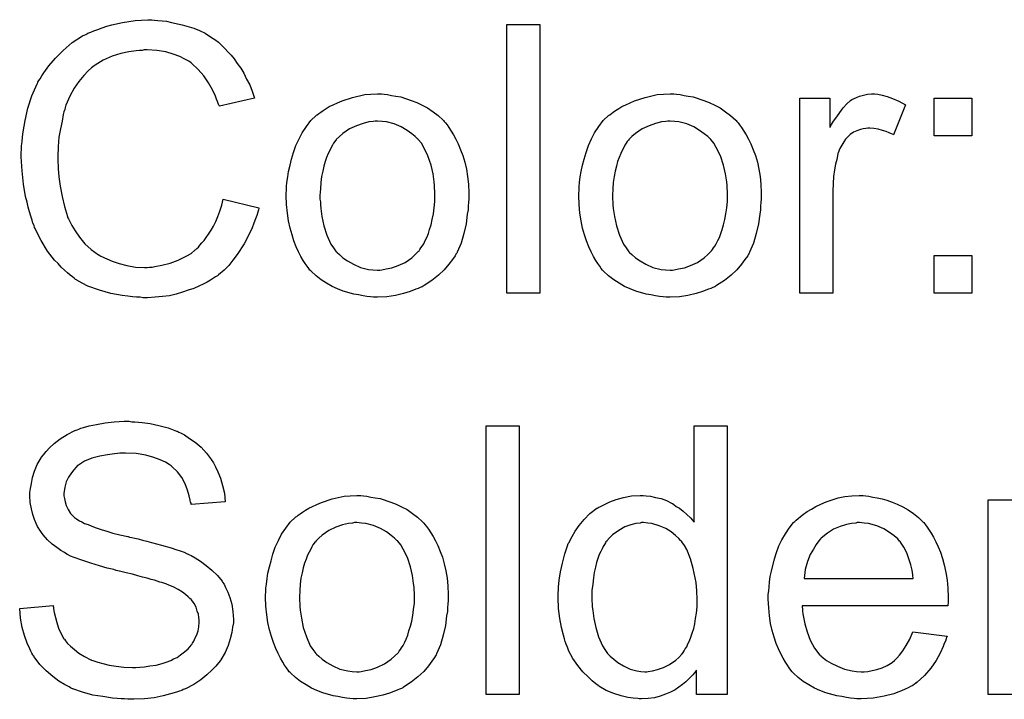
# Model space of a CAD drawing. Extents: x -2 to 8.5, y -2.9 to 5.2.
# Tile 143 of 207: x 3.671 to 3.964, y 1.724 to 1.926. Entities that reach past the tile are written whole.
import ezdxf

# ---------------------------------------------------------------- set-up
doc = ezdxf.new("R2010")
doc.units = 0
doc.layers.add('acc-ni-360-20-out-a_document', color=1, linetype='CONTINUOUS')

msp = doc.modelspace()

# ---------------------------------------------------------------- linework, layer by layer
at = {"layer": 'acc-ni-360-20-out-a_document', "color": 1}
for points in [[(3.710678, 1.926269), (3.711719, 1.926154), (3.712992, 1.926038), (3.714265, 1.925922), (3.715769, 1.925575), (3.718893, 1.924881), (3.722364, 1.92384), (3.724099, 1.923146), (3.725719, 1.922336), (3.727339, 1.921294), (3.728959, 1.920253), (3.729074, 1.920137), (3.729306, 1.920022), (3.729768, 1.919675), (3.730347, 1.919096), (3.730925, 1.918517), (3.731735, 1.917708), (3.732545, 1.916782), (3.733471, 1.915856), (3.734396, 1.914699), (3.735322, 1.913311), (3.736363, 1.911923), (3.737289, 1.910418), (3.738099, 1.908683), (3.739024, 1.906947), (3.739719, 1.905096), (3.740413, 1.903014), (3.73, 1.900584), (3.73, 1.9007), (3.729884, 1.900931), (3.729653, 1.901394), (3.729421, 1.901972), (3.72919, 1.902667), (3.728843, 1.903592), (3.727917, 1.905443), (3.72676, 1.907526), (3.725372, 1.909609), (3.723636, 1.911575), (3.721785, 1.913311), (3.721554, 1.913542), (3.72086, 1.914005), (3.719702, 1.914584), (3.718198, 1.915394), (3.716231, 1.916088), (3.714033, 1.916782), (3.711372, 1.917245), (3.70848, 1.917361), (3.707554, 1.917361), (3.706976, 1.917245), (3.706166, 1.917245), (3.70524, 1.917129), (3.703042, 1.916782), (3.700612, 1.916319), (3.698067, 1.915509), (3.695405, 1.914352), (3.692976, 1.912848), (3.69286, 1.912848), (3.692744, 1.912617), (3.691934, 1.912038), (3.690893, 1.911113), (3.68962, 1.909724), (3.688116, 1.907989), (3.686728, 1.906022), (3.685455, 1.903592), (3.684298, 1.900931), (3.684298, 1.900815), (3.684183, 1.900584), (3.684067, 1.900237), (3.683951, 1.899658), (3.68372, 1.898964), (3.683488, 1.898154), (3.683141, 1.896187), (3.682678, 1.893873), (3.682216, 1.891328), (3.681984, 1.888551), (3.681869, 1.885543), (3.681869, 1.885427), (3.681869, 1.88508), (3.681869, 1.884502), (3.681869, 1.883807), (3.681984, 1.882998), (3.681984, 1.881956), (3.6821, 1.880799), (3.682216, 1.879527), (3.682563, 1.87675), (3.683141, 1.873742), (3.683836, 1.870733), (3.684761, 1.867725), (3.684761, 1.86761), (3.684877, 1.867378), (3.685108, 1.867031), (3.68534, 1.866453), (3.686034, 1.865064), (3.687075, 1.863444), (3.688348, 1.861593), (3.689968, 1.859626), (3.691819, 1.857891), (3.694017, 1.856271), (3.694133, 1.856271), (3.694364, 1.856155), (3.694711, 1.855924), (3.695174, 1.855692), (3.695753, 1.855461), (3.696447, 1.855114), (3.698067, 1.85442), (3.700149, 1.853726), (3.702463, 1.853147), (3.705009, 1.852684), (3.70767, 1.852569), (3.70848, 1.852569), (3.709174, 1.852684), (3.709984, 1.852684), (3.710794, 1.8528), (3.712876, 1.853263), (3.715306, 1.853841), (3.717736, 1.854767), (3.720281, 1.85604), (3.721554, 1.856734), (3.722711, 1.857659), (3.722826, 1.857775), (3.722942, 1.857891), (3.723289, 1.858238), (3.723752, 1.858585), (3.724215, 1.859163), (3.724793, 1.859858), (3.725488, 1.860552), (3.726066, 1.861477), (3.72676, 1.862519), (3.72757, 1.863676), (3.728264, 1.864833), (3.728959, 1.866221), (3.729537, 1.867725), (3.730115, 1.869345), (3.730694, 1.871081), (3.731157, 1.872932), (3.741801, 1.870271), (3.741801, 1.870155), (3.741686, 1.869692), (3.741454, 1.868998), (3.741107, 1.868072), (3.74076, 1.867031), (3.740297, 1.865758), (3.739719, 1.86437), (3.739024, 1.862866), (3.737405, 1.859626), (3.735322, 1.856387), (3.734049, 1.854767), (3.732777, 1.853147), (3.731388, 1.851759), (3.729768, 1.85037), (3.729653, 1.850255), (3.729421, 1.850023), (3.728843, 1.849792), (3.728264, 1.849329), (3.727339, 1.84875), (3.726413, 1.848172), (3.72514, 1.847593), (3.723868, 1.847015), (3.722364, 1.846321), (3.720744, 1.845742), (3.719008, 1.845164), (3.717157, 1.844585), (3.71519, 1.844122), (3.713108, 1.843891), (3.710909, 1.84366), (3.708595, 1.843544), (3.707323, 1.843544), (3.706397, 1.84366), (3.705356, 1.84366), (3.704083, 1.843775), (3.702695, 1.844007), (3.701075, 1.844238), (3.69772, 1.844817), (3.694249, 1.845742), (3.690778, 1.847015), (3.689158, 1.847825), (3.687538, 1.84875), (3.687422, 1.848866), (3.687191, 1.848982), (3.686728, 1.849329), (3.686265, 1.849792), (3.685571, 1.850255), (3.684761, 1.850949), (3.683836, 1.851759), (3.68291, 1.852684), (3.681984, 1.853726), (3.680943, 1.854767), (3.67886, 1.857428), (3.676894, 1.860552), (3.675158, 1.864023), (3.675158, 1.864139), (3.674927, 1.864486), (3.674811, 1.865064), (3.674464, 1.865758), (3.674232, 1.866684), (3.673885, 1.867841), (3.673423, 1.869114), (3.673075, 1.870502), (3.672728, 1.872006), (3.672265, 1.873742), (3.671687, 1.877328), (3.671224, 1.881378), (3.670993, 1.885543), (3.670993, 1.885659), (3.670993, 1.886121), (3.670993, 1.886816), (3.671108, 1.887626), (3.671108, 1.888783), (3.671224, 1.88994), (3.67134, 1.891444), (3.671571, 1.892948), (3.67215, 1.896303), (3.67296, 1.900005), (3.674117, 1.903708), (3.675736, 1.907295), (3.675852, 1.90741), (3.675968, 1.907757), (3.676199, 1.90822), (3.676662, 1.908799), (3.677125, 1.909609), (3.677703, 1.910534), (3.679207, 1.912617), (3.681174, 1.914931), (3.683488, 1.917245), (3.686149, 1.919559), (3.689273, 1.921526), (3.689389, 1.921641), (3.689736, 1.921757), (3.690199, 1.921988), (3.690778, 1.922336), (3.691703, 1.922683), (3.692629, 1.92303), (3.693786, 1.923493), (3.695058, 1.923955), (3.696447, 1.924418), (3.697951, 1.924881), (3.701191, 1.925575), (3.704893, 1.926154), (3.708711, 1.926385), (3.709868, 1.926385), (3.710678, 1.926269)], [(3.825452, 1.844932), (3.815618, 1.844932), (3.815618, 1.924997), (3.825452, 1.924997), (3.825452, 1.844932)], [(3.779057, 1.904171), (3.780098, 1.904055), (3.781255, 1.903824), (3.782528, 1.903592), (3.784032, 1.903361), (3.787156, 1.90232), (3.788775, 1.901741), (3.790395, 1.900931), (3.792015, 1.900121), (3.793635, 1.898964), (3.795139, 1.897807), (3.796643, 1.896419), (3.796759, 1.896303), (3.79699, 1.896072), (3.797337, 1.895609), (3.7978, 1.895031), (3.798378, 1.894221), (3.799073, 1.893179), (3.799767, 1.892022), (3.800461, 1.89075), (3.801155, 1.889361), (3.801849, 1.887626), (3.802544, 1.88589), (3.803122, 1.883923), (3.803585, 1.881841), (3.803932, 1.879642), (3.804164, 1.877328), (3.804279, 1.874783), (3.804279, 1.874667), (3.804279, 1.87432), (3.804279, 1.873742), (3.804279, 1.872932), (3.804164, 1.872006), (3.804048, 1.870849), (3.804048, 1.869692), (3.803816, 1.868419), (3.803469, 1.865527), (3.802775, 1.862634), (3.801965, 1.859742), (3.800808, 1.857081), (3.800808, 1.856965), (3.800693, 1.85685), (3.800461, 1.856502), (3.80023, 1.85604), (3.79942, 1.854883), (3.798378, 1.853494), (3.79699, 1.851874), (3.795255, 1.850255), (3.793288, 1.848635), (3.790974, 1.847131), (3.790858, 1.847131), (3.790742, 1.847015), (3.790395, 1.846784), (3.789817, 1.846552), (3.789238, 1.846321), (3.788544, 1.846089), (3.786809, 1.845395), (3.784842, 1.844817), (3.782412, 1.844238), (3.779867, 1.843775), (3.77709, 1.84366), (3.775933, 1.84366), (3.775007, 1.843775), (3.773966, 1.843891), (3.772809, 1.844122), (3.77142, 1.844354), (3.770032, 1.844585), (3.766908, 1.845511), (3.765173, 1.846205), (3.763553, 1.846899), (3.761933, 1.847825), (3.760313, 1.848866), (3.758809, 1.850023), (3.757305, 1.851411), (3.757189, 1.851527), (3.756958, 1.851759), (3.756611, 1.852221), (3.756148, 1.852916), (3.75557, 1.853726), (3.754991, 1.854651), (3.754297, 1.855808), (3.753603, 1.857197), (3.752908, 1.858701), (3.752214, 1.860436), (3.751636, 1.862287), (3.751057, 1.864254), (3.750594, 1.866453), (3.750247, 1.868766), (3.750016, 1.871312), (3.7499, 1.873973), (3.7499, 1.874204), (3.7499, 1.874667), (3.750016, 1.875477), (3.750016, 1.876634), (3.750132, 1.877907), (3.750363, 1.879527), (3.750594, 1.881146), (3.751057, 1.882998), (3.75152, 1.884849), (3.752099, 1.886816), (3.752793, 1.888898), (3.753718, 1.890865), (3.754644, 1.892716), (3.755917, 1.894568), (3.757189, 1.896303), (3.758809, 1.897807), (3.758925, 1.897923), (3.759156, 1.898039), (3.759619, 1.898386), (3.760198, 1.898849), (3.760892, 1.899311), (3.761817, 1.89989), (3.762743, 1.900468), (3.7639, 1.901047), (3.765173, 1.901625), (3.766561, 1.902204), (3.769685, 1.903245), (3.773272, 1.904055), (3.775123, 1.904171), (3.77709, 1.904286), (3.778247, 1.904286), (3.779057, 1.904171)], [(3.866179, 1.904171), (3.86722, 1.904055), (3.868377, 1.903824), (3.86965, 1.903592), (3.871154, 1.903361), (3.874278, 1.90232), (3.875898, 1.901741), (3.877517, 1.900931), (3.879137, 1.900121), (3.880757, 1.898964), (3.882261, 1.897807), (3.883765, 1.896419), (3.883881, 1.896303), (3.884112, 1.896072), (3.884459, 1.895609), (3.884922, 1.895031), (3.885501, 1.894221), (3.886195, 1.893179), (3.886889, 1.892022), (3.887583, 1.89075), (3.888277, 1.889361), (3.888972, 1.887626), (3.889666, 1.88589), (3.890244, 1.883923), (3.890707, 1.881841), (3.891054, 1.879642), (3.891286, 1.877328), (3.891401, 1.874783), (3.891401, 1.874667), (3.891401, 1.87432), (3.891401, 1.873742), (3.891401, 1.872932), (3.891286, 1.872006), (3.89117, 1.870849), (3.89117, 1.869692), (3.890939, 1.868419), (3.890591, 1.865527), (3.889897, 1.862634), (3.889087, 1.859742), (3.88793, 1.857081), (3.88793, 1.856965), (3.887815, 1.85685), (3.887583, 1.856502), (3.887352, 1.85604), (3.886542, 1.854883), (3.885501, 1.853494), (3.884112, 1.851874), (3.882377, 1.850255), (3.88041, 1.848635), (3.878096, 1.847131), (3.87798, 1.847131), (3.877864, 1.847015), (3.877517, 1.846784), (3.876939, 1.846552), (3.87636, 1.846321), (3.875666, 1.846089), (3.873931, 1.845395), (3.871964, 1.844817), (3.869534, 1.844238), (3.866989, 1.843775), (3.864212, 1.84366), (3.863055, 1.84366), (3.862129, 1.843775), (3.861088, 1.843891), (3.859931, 1.844122), (3.858543, 1.844354), (3.857154, 1.844585), (3.85403, 1.845511), (3.852295, 1.846205), (3.850675, 1.846899), (3.849055, 1.847825), (3.847435, 1.848866), (3.845931, 1.850023), (3.844427, 1.851412), (3.844311, 1.851527), (3.84408, 1.851759), (3.843733, 1.852222), (3.84327, 1.852916), (3.842692, 1.853726), (3.842113, 1.854651), (3.841419, 1.855808), (3.840725, 1.857197), (3.84003, 1.858701), (3.839336, 1.860436), (3.838758, 1.862287), (3.838179, 1.864254), (3.837716, 1.866453), (3.837369, 1.868767), (3.837138, 1.871312), (3.837022, 1.873973), (3.837022, 1.874205), (3.837022, 1.874667), (3.837138, 1.875477), (3.837138, 1.876634), (3.837254, 1.877907), (3.837485, 1.879527), (3.837716, 1.881147), (3.838179, 1.882998), (3.838642, 1.884849), (3.839221, 1.886816), (3.839915, 1.888898), (3.84084, 1.890865), (3.841766, 1.892716), (3.843039, 1.894568), (3.844311, 1.896303), (3.845931, 1.897807), (3.846047, 1.897923), (3.846278, 1.898039), (3.846741, 1.898386), (3.84732, 1.898849), (3.848014, 1.899311), (3.848939, 1.89989), (3.849865, 1.900468), (3.851022, 1.901047), (3.852295, 1.901625), (3.853683, 1.902204), (3.856807, 1.903245), (3.860394, 1.904055), (3.862245, 1.904171), (3.864212, 1.904286), (3.865369, 1.904286), (3.866179, 1.904171)], [(3.926111, 1.904171), (3.927384, 1.903939), (3.928888, 1.903477), (3.930508, 1.902898), (3.932359, 1.902088), (3.934326, 1.901047), (3.930739, 1.892022), (3.930624, 1.892138), (3.930161, 1.892369), (3.929467, 1.892716), (3.928541, 1.893064), (3.9275, 1.893411), (3.926227, 1.893758), (3.924954, 1.893989), (3.923682, 1.894105), (3.923103, 1.894105), (3.922525, 1.893989), (3.921715, 1.893873), (3.920905, 1.893642), (3.919863, 1.893295), (3.918822, 1.892832), (3.917897, 1.892138), (3.917781, 1.892022), (3.917434, 1.891791), (3.917087, 1.891328), (3.916508, 1.89075), (3.91593, 1.88994), (3.915351, 1.889014), (3.914773, 1.887973), (3.91431, 1.8867), (3.914194, 1.886469), (3.914079, 1.885774), (3.913847, 1.884733), (3.9135, 1.883345), (3.913153, 1.881609), (3.912921, 1.879642), (3.912806, 1.87756), (3.91269, 1.875246), (3.91269, 1.844932), (3.902856, 1.844932), (3.902856, 1.903014), (3.911765, 1.903014), (3.911765, 1.894221), (3.91188, 1.894336), (3.912343, 1.895146), (3.912921, 1.896188), (3.913847, 1.89746), (3.914773, 1.898733), (3.915814, 1.900121), (3.916855, 1.901278), (3.917897, 1.902204), (3.918012, 1.90232), (3.918359, 1.902551), (3.919054, 1.902898), (3.919748, 1.903245), (3.920673, 1.903592), (3.92183, 1.903939), (3.922987, 1.904171), (3.92426, 1.904286), (3.92507, 1.904286), (3.926111, 1.904171)], [(3.954111, 1.891791), (3.942888, 1.891791), (3.942888, 1.903014), (3.954111, 1.903014), (3.954111, 1.891791)], [(3.77709, 1.896188), (3.776396, 1.896188), (3.775817, 1.896072), (3.774544, 1.895956), (3.772809, 1.895493), (3.770842, 1.894799), (3.768759, 1.893873), (3.766792, 1.892485), (3.765751, 1.89156), (3.764825, 1.890634), (3.764825, 1.890518), (3.764594, 1.890402), (3.764363, 1.890055), (3.764016, 1.889592), (3.763669, 1.889014), (3.763321, 1.88832), (3.762859, 1.887394), (3.762396, 1.886469), (3.761933, 1.885312), (3.76147, 1.884155), (3.761123, 1.882766), (3.760776, 1.881262), (3.760429, 1.879642), (3.760198, 1.877907), (3.760082, 1.87594), (3.759966, 1.873973), (3.759966, 1.873857), (3.759966, 1.87351), (3.759966, 1.872932), (3.760082, 1.872122), (3.760082, 1.871196), (3.760198, 1.870155), (3.760545, 1.867725), (3.761123, 1.864948), (3.762049, 1.862172), (3.763206, 1.859511), (3.764016, 1.858353), (3.764825, 1.857197), (3.764941, 1.857197), (3.765057, 1.856965), (3.765751, 1.856387), (3.766792, 1.855461), (3.768181, 1.854535), (3.769916, 1.853494), (3.771999, 1.852569), (3.774429, 1.85199), (3.775701, 1.851874), (3.77709, 1.851759), (3.777784, 1.851759), (3.778362, 1.851874), (3.779635, 1.852106), (3.781371, 1.852453), (3.783222, 1.853147), (3.785304, 1.854073), (3.787271, 1.855461), (3.788313, 1.856387), (3.789238, 1.857312), (3.789354, 1.857428), (3.78947, 1.857544), (3.789701, 1.857891), (3.790048, 1.858354), (3.790395, 1.858932), (3.790858, 1.859626), (3.791321, 1.860552), (3.791784, 1.861477), (3.792246, 1.862634), (3.792593, 1.863907), (3.793056, 1.865296), (3.793403, 1.8668), (3.793751, 1.868535), (3.793982, 1.870271), (3.794213, 1.872238), (3.794213, 1.87432), (3.794213, 1.874436), (3.794213, 1.874783), (3.794213, 1.875361), (3.794098, 1.876056), (3.794098, 1.876981), (3.793982, 1.878023), (3.793635, 1.880452), (3.793056, 1.882998), (3.792131, 1.885774), (3.790858, 1.88832), (3.790164, 1.889593), (3.789238, 1.890634), (3.789238, 1.89075), (3.789007, 1.890865), (3.788313, 1.89156), (3.787271, 1.892369), (3.785883, 1.893411), (3.784147, 1.894452), (3.782065, 1.895378), (3.779751, 1.895956), (3.778478, 1.896072), (3.77709, 1.896188)], [(3.864212, 1.896188), (3.863518, 1.896188), (3.862939, 1.896072), (3.861666, 1.895956), (3.859931, 1.895493), (3.857964, 1.894799), (3.855881, 1.893873), (3.853914, 1.892485), (3.852873, 1.89156), (3.851948, 1.890634), (3.851948, 1.890518), (3.851716, 1.890402), (3.851485, 1.890055), (3.851138, 1.889593), (3.850791, 1.889014), (3.850443, 1.88832), (3.849981, 1.887394), (3.849518, 1.886469), (3.849055, 1.885312), (3.848592, 1.884155), (3.848245, 1.882766), (3.847898, 1.881262), (3.847551, 1.879642), (3.84732, 1.877907), (3.847204, 1.87594), (3.847088, 1.873973), (3.847088, 1.873857), (3.847088, 1.87351), (3.847088, 1.872932), (3.847204, 1.872122), (3.847204, 1.871196), (3.84732, 1.870155), (3.847667, 1.867725), (3.848245, 1.864948), (3.849171, 1.862172), (3.850328, 1.859511), (3.851138, 1.858354), (3.851948, 1.857197), (3.852063, 1.857197), (3.852179, 1.856965), (3.852873, 1.856387), (3.853914, 1.855461), (3.855303, 1.854535), (3.857038, 1.853494), (3.859121, 1.852569), (3.861551, 1.85199), (3.862823, 1.851874), (3.864212, 1.851759), (3.864906, 1.851759), (3.865485, 1.851874), (3.866757, 1.852106), (3.868493, 1.852453), (3.870344, 1.853147), (3.872427, 1.854073), (3.874393, 1.855461), (3.875435, 1.856387), (3.87636, 1.857312), (3.876476, 1.857428), (3.876592, 1.857544), (3.876823, 1.857891), (3.87717, 1.858354), (3.877517, 1.858932), (3.87798, 1.859626), (3.878443, 1.860552), (3.878906, 1.861477), (3.879369, 1.862634), (3.879716, 1.863907), (3.880178, 1.865296), (3.880526, 1.8668), (3.880873, 1.868535), (3.881104, 1.870271), (3.881335, 1.872238), (3.881335, 1.87432), (3.881335, 1.874436), (3.881335, 1.874783), (3.881335, 1.875361), (3.88122, 1.876056), (3.88122, 1.876981), (3.881104, 1.878023), (3.880757, 1.880452), (3.880178, 1.882998), (3.879253, 1.885774), (3.87798, 1.88832), (3.877286, 1.889593), (3.87636, 1.890634), (3.87636, 1.89075), (3.876129, 1.890865), (3.875435, 1.89156), (3.874393, 1.892369), (3.873005, 1.893411), (3.871269, 1.894452), (3.869187, 1.895378), (3.866873, 1.895956), (3.8656, 1.896072), (3.864212, 1.896188)], [(3.954111, 1.844932), (3.942888, 1.844932), (3.942888, 1.856155), (3.954111, 1.856155), (3.954111, 1.844932)], [(3.703967, 1.806589), (3.704777, 1.806589), (3.706976, 1.806358), (3.709405, 1.806011), (3.711951, 1.805432), (3.714727, 1.804738), (3.717273, 1.803812), (3.717389, 1.803812), (3.71762, 1.803697), (3.717967, 1.803465), (3.71843, 1.803234), (3.719587, 1.802656), (3.721091, 1.801614), (3.722826, 1.800457), (3.724562, 1.798953), (3.726182, 1.797218), (3.727686, 1.795251), (3.727686, 1.795135), (3.727802, 1.795019), (3.728033, 1.794672), (3.728264, 1.794325), (3.728843, 1.793168), (3.729537, 1.791664), (3.730347, 1.789813), (3.730925, 1.787614), (3.731504, 1.785301), (3.731735, 1.782755), (3.721554, 1.781945), (3.721554, 1.782061), (3.721554, 1.782292), (3.721438, 1.782639), (3.721322, 1.783218), (3.720975, 1.784491), (3.720512, 1.786226), (3.719818, 1.788077), (3.718777, 1.789928), (3.717504, 1.791664), (3.715884, 1.793284), (3.715653, 1.793399), (3.715075, 1.793862), (3.713918, 1.794556), (3.712413, 1.795251), (3.710447, 1.795945), (3.708133, 1.796639), (3.70524, 1.797102), (3.702, 1.797218), (3.700381, 1.797218), (3.699686, 1.797102), (3.698761, 1.796986), (3.696678, 1.796755), (3.694364, 1.796292), (3.69205, 1.795714), (3.689852, 1.794788), (3.688926, 1.794209), (3.688001, 1.793631), (3.687769, 1.793515), (3.687307, 1.793052), (3.686612, 1.792243), (3.685918, 1.791317), (3.685108, 1.790044), (3.684414, 1.788656), (3.683951, 1.787036), (3.68372, 1.785185), (3.68372, 1.784953), (3.68372, 1.784491), (3.683836, 1.783681), (3.684067, 1.782755), (3.684414, 1.781598), (3.684992, 1.780441), (3.685687, 1.779284), (3.686728, 1.778127), (3.686844, 1.778011), (3.687422, 1.777664), (3.687885, 1.777317), (3.688348, 1.777086), (3.689042, 1.776739), (3.689852, 1.776276), (3.690893, 1.775929), (3.69205, 1.775466), (3.693323, 1.775003), (3.694827, 1.774425), (3.696447, 1.773962), (3.698298, 1.773383), (3.700381, 1.772921), (3.702695, 1.772342), (3.70281, 1.772342), (3.703273, 1.772226), (3.703967, 1.772111), (3.704777, 1.771879), (3.705818, 1.771648), (3.707091, 1.771301), (3.708364, 1.770954), (3.709752, 1.770607), (3.71276, 1.769797), (3.715653, 1.768987), (3.717041, 1.768524), (3.718314, 1.768061), (3.719471, 1.767714), (3.720397, 1.767251), (3.720512, 1.767251), (3.720744, 1.767136), (3.721091, 1.766904), (3.721554, 1.766673), (3.722826, 1.765979), (3.724331, 1.765053), (3.726066, 1.76378), (3.727802, 1.762392), (3.729421, 1.760772), (3.73081, 1.759037), (3.730925, 1.758805), (3.731388, 1.758227), (3.731851, 1.757185), (3.732545, 1.755797), (3.733124, 1.754177), (3.733702, 1.75221), (3.734049, 1.750012), (3.734165, 1.747698), (3.734165, 1.747582), (3.734165, 1.747467), (3.734165, 1.74712), (3.734165, 1.746657), (3.733934, 1.745384), (3.733702, 1.743764), (3.733239, 1.741913), (3.732661, 1.739946), (3.731735, 1.737863), (3.730463, 1.735665), (3.730463, 1.73555), (3.730347, 1.735434), (3.729768, 1.73474), (3.728959, 1.733698), (3.727802, 1.732541), (3.726297, 1.731153), (3.724446, 1.729649), (3.722364, 1.72826), (3.719934, 1.726988), (3.719818, 1.726988), (3.719587, 1.726872), (3.71924, 1.726756), (3.718777, 1.726525), (3.718083, 1.726293), (3.717273, 1.725946), (3.715422, 1.725484), (3.713223, 1.724905), (3.710562, 1.724327), (3.70767, 1.723979), (3.704546, 1.723864), (3.702695, 1.723864), (3.701769, 1.723979), (3.700728, 1.723979), (3.699571, 1.724095), (3.698182, 1.724211), (3.69529, 1.724674), (3.692282, 1.725137), (3.689273, 1.725946), (3.686381, 1.726988), (3.686265, 1.726988), (3.686034, 1.727103), (3.685687, 1.727335), (3.685224, 1.727566), (3.683836, 1.72826), (3.682216, 1.729302), (3.680365, 1.73069), (3.678398, 1.73231), (3.676546, 1.734277), (3.674811, 1.736475), (3.674811, 1.736591), (3.674579, 1.736822), (3.674464, 1.737169), (3.674117, 1.737632), (3.673885, 1.738211), (3.673538, 1.738905), (3.672728, 1.74064), (3.671918, 1.742839), (3.671224, 1.745268), (3.670761, 1.748045), (3.67053, 1.750938), (3.68048, 1.751863), (3.68048, 1.751747), (3.68048, 1.751632), (3.680596, 1.751285), (3.680596, 1.750822), (3.680827, 1.749781), (3.681174, 1.748276), (3.681637, 1.746772), (3.6821, 1.745037), (3.68291, 1.743417), (3.68372, 1.741913), (3.683836, 1.741797), (3.684183, 1.741334), (3.684761, 1.740525), (3.685687, 1.739715), (3.686844, 1.738673), (3.688116, 1.737632), (3.689852, 1.736591), (3.691703, 1.735665), (3.691819, 1.735665), (3.691934, 1.73555), (3.692282, 1.735434), (3.692629, 1.735318), (3.693786, 1.734971), (3.69529, 1.734508), (3.697141, 1.734045), (3.699224, 1.733698), (3.701538, 1.733467), (3.704083, 1.733351), (3.705124, 1.733351), (3.706281, 1.733467), (3.70767, 1.733583), (3.709289, 1.733814), (3.711141, 1.734045), (3.712992, 1.734508), (3.714727, 1.735087), (3.714959, 1.735202), (3.715537, 1.735434), (3.716347, 1.735897), (3.717389, 1.736359), (3.71843, 1.737169), (3.719587, 1.737979), (3.720744, 1.738905), (3.721669, 1.740062), (3.721785, 1.740178), (3.722017, 1.74064), (3.722364, 1.741219), (3.722826, 1.742144), (3.723289, 1.74307), (3.723636, 1.744227), (3.723868, 1.7455), (3.723983, 1.746888), (3.723983, 1.747004), (3.723983, 1.747582), (3.723868, 1.748276), (3.723752, 1.749202), (3.723405, 1.750128), (3.723058, 1.751285), (3.722479, 1.752442), (3.721669, 1.753483), (3.721554, 1.753599), (3.721207, 1.753946), (3.720744, 1.754409), (3.719934, 1.755103), (3.719008, 1.755797), (3.717736, 1.756607), (3.716231, 1.757417), (3.714496, 1.758111), (3.71438, 1.758227), (3.713802, 1.758342), (3.712876, 1.758689), (3.712298, 1.758805), (3.711488, 1.759037), (3.710678, 1.759384), (3.709637, 1.759615), (3.70848, 1.759962), (3.707091, 1.760309), (3.705703, 1.760656), (3.704083, 1.761119), (3.702232, 1.761582), (3.700265, 1.762045), (3.700149, 1.762045), (3.699802, 1.76216), (3.699224, 1.762276), (3.698529, 1.762508), (3.697604, 1.762739), (3.696562, 1.76297), (3.694249, 1.763665), (3.691703, 1.764475), (3.689042, 1.765284), (3.686728, 1.766094), (3.685687, 1.766557), (3.684761, 1.76702), (3.684645, 1.76702), (3.68453, 1.767136), (3.683836, 1.767598), (3.682794, 1.768177), (3.681637, 1.769102), (3.680249, 1.770144), (3.67886, 1.771417), (3.677472, 1.772921), (3.676315, 1.77454), (3.676199, 1.774772), (3.675852, 1.77535), (3.675389, 1.776276), (3.674927, 1.777433), (3.674464, 1.778937), (3.674001, 1.780672), (3.673654, 1.782524), (3.673538, 1.784491), (3.673538, 1.784606), (3.673538, 1.784722), (3.673538, 1.785069), (3.673538, 1.785532), (3.67377, 1.786689), (3.674001, 1.788193), (3.674348, 1.789928), (3.674927, 1.791895), (3.675736, 1.793862), (3.676894, 1.795829), (3.676894, 1.795945), (3.677009, 1.796061), (3.677588, 1.796755), (3.678398, 1.79768), (3.679439, 1.798837), (3.680827, 1.80011), (3.682563, 1.801498), (3.684645, 1.802771), (3.686959, 1.803928), (3.687075, 1.803928), (3.687307, 1.804044), (3.687654, 1.80416), (3.688116, 1.804391), (3.688695, 1.804622), (3.689505, 1.804854), (3.69124, 1.805317), (3.693439, 1.805779), (3.695984, 1.806242), (3.698645, 1.806589), (3.701653, 1.806705), (3.703157, 1.806705), (3.703967, 1.806589)], [(3.81932, 1.725252), (3.809486, 1.725252), (3.809486, 1.805317), (3.81932, 1.805317), (3.81932, 1.725252)], [(3.88122, 1.725252), (3.872079, 1.725252), (3.872079, 1.732541), (3.871964, 1.732426), (3.871848, 1.732194), (3.871501, 1.731732), (3.871038, 1.731153), (3.87046, 1.730574), (3.869765, 1.72988), (3.868956, 1.72907), (3.867914, 1.728261), (3.866873, 1.727451), (3.865716, 1.726641), (3.864327, 1.725947), (3.862823, 1.725368), (3.861319, 1.72479), (3.859584, 1.724327), (3.857733, 1.724095), (3.855766, 1.72398), (3.855072, 1.72398), (3.854609, 1.724095), (3.85322, 1.724211), (3.851601, 1.724442), (3.849634, 1.724905), (3.847435, 1.725599), (3.845237, 1.726525), (3.843039, 1.727798), (3.842923, 1.727798), (3.842807, 1.728029), (3.842113, 1.728492), (3.841072, 1.729418), (3.839799, 1.730574), (3.838295, 1.732079), (3.836791, 1.73393), (3.835287, 1.736012), (3.834014, 1.738442), (3.834014, 1.738558), (3.833898, 1.738789), (3.833783, 1.739136), (3.833551, 1.739599), (3.83332, 1.740293), (3.832973, 1.741103), (3.832741, 1.741913), (3.83251, 1.742954), (3.831932, 1.745268), (3.831353, 1.747929), (3.831006, 1.750938), (3.83089, 1.754177), (3.83089, 1.754293), (3.83089, 1.754524), (3.83089, 1.754987), (3.83089, 1.755681), (3.831006, 1.756376), (3.831006, 1.757301), (3.831237, 1.759384), (3.831584, 1.761813), (3.832163, 1.764475), (3.832857, 1.767251), (3.833783, 1.769912), (3.833783, 1.770028), (3.833898, 1.77026), (3.83413, 1.770607), (3.834361, 1.77107), (3.835055, 1.772342), (3.835981, 1.773962), (3.837138, 1.775697), (3.838642, 1.777433), (3.840378, 1.779284), (3.84246, 1.780788), (3.842576, 1.780788), (3.842692, 1.780904), (3.843039, 1.781135), (3.843501, 1.781367), (3.844659, 1.781945), (3.846278, 1.782755), (3.84813, 1.783449), (3.850328, 1.784028), (3.852758, 1.784491), (3.855303, 1.784606), (3.856229, 1.784606), (3.857154, 1.784491), (3.858427, 1.784375), (3.859931, 1.784028), (3.861551, 1.783681), (3.863171, 1.783102), (3.864675, 1.782292), (3.864906, 1.782177), (3.865369, 1.781945), (3.866063, 1.781367), (3.866989, 1.780788), (3.868146, 1.779978), (3.869187, 1.778937), (3.870344, 1.777896), (3.871385, 1.776623), (3.871385, 1.805317), (3.88122, 1.805317), (3.88122, 1.725252)], [(3.772925, 1.784491), (3.773966, 1.784375), (3.775123, 1.784144), (3.776396, 1.783912), (3.7779, 1.783681), (3.781023, 1.782639), (3.782643, 1.782061), (3.784263, 1.781251), (3.785883, 1.780441), (3.787503, 1.779284), (3.789007, 1.778127), (3.790511, 1.776739), (3.790627, 1.776623), (3.790858, 1.776392), (3.791205, 1.775929), (3.791668, 1.77535), (3.792246, 1.774541), (3.792941, 1.773499), (3.793635, 1.772342), (3.794329, 1.77107), (3.795023, 1.769681), (3.795717, 1.767946), (3.796412, 1.76621), (3.79699, 1.764243), (3.797453, 1.762161), (3.7978, 1.759962), (3.798031, 1.757648), (3.798147, 1.755103), (3.798147, 1.754987), (3.798147, 1.75464), (3.798147, 1.754062), (3.798147, 1.753252), (3.798031, 1.752326), (3.797916, 1.751169), (3.797916, 1.750012), (3.797684, 1.748739), (3.797337, 1.745847), (3.796643, 1.742954), (3.795833, 1.740062), (3.794676, 1.737401), (3.794676, 1.737285), (3.79456, 1.737169), (3.794329, 1.736822), (3.794098, 1.73636), (3.793288, 1.735203), (3.792246, 1.733814), (3.790858, 1.732194), (3.789122, 1.730574), (3.787156, 1.728955), (3.784842, 1.727451), (3.784726, 1.727451), (3.78461, 1.727335), (3.784263, 1.727103), (3.783685, 1.726872), (3.783106, 1.726641), (3.782412, 1.726409), (3.780676, 1.725715), (3.778709, 1.725137), (3.77628, 1.724558), (3.773734, 1.724095), (3.770958, 1.72398), (3.769801, 1.72398), (3.768875, 1.724095), (3.767834, 1.724211), (3.766677, 1.724442), (3.765288, 1.724674), (3.7639, 1.724905), (3.760776, 1.725831), (3.759041, 1.726525), (3.757421, 1.727219), (3.755801, 1.728145), (3.754181, 1.729186), (3.752677, 1.730343), (3.751173, 1.731731), (3.751057, 1.731847), (3.750826, 1.732079), (3.750479, 1.732541), (3.750016, 1.733236), (3.749437, 1.734045), (3.748859, 1.734971), (3.748165, 1.736128), (3.74747, 1.737516), (3.746776, 1.739021), (3.746082, 1.740756), (3.745504, 1.742607), (3.744925, 1.744574), (3.744462, 1.746772), (3.744115, 1.749086), (3.743884, 1.751632), (3.743768, 1.754293), (3.743768, 1.754524), (3.743768, 1.754987), (3.743884, 1.755797), (3.743884, 1.756954), (3.743999, 1.758227), (3.744231, 1.759847), (3.744462, 1.761466), (3.744925, 1.763318), (3.745388, 1.765169), (3.745966, 1.767136), (3.746661, 1.769218), (3.747586, 1.771185), (3.748512, 1.773036), (3.749785, 1.774888), (3.751057, 1.776623), (3.752677, 1.778127), (3.752793, 1.778243), (3.753024, 1.778359), (3.753487, 1.778706), (3.754065, 1.779168), (3.75476, 1.779631), (3.755685, 1.78021), (3.756611, 1.780788), (3.757768, 1.781367), (3.759041, 1.781945), (3.760429, 1.782524), (3.763553, 1.783565), (3.76714, 1.784375), (3.768991, 1.784491), (3.770958, 1.784606), (3.772115, 1.784606), (3.772925, 1.784491)], [(3.922525, 1.784491), (3.92345, 1.784375), (3.924607, 1.784144), (3.92588, 1.783912), (3.927384, 1.783565), (3.928772, 1.783218), (3.930392, 1.782639), (3.931896, 1.782061), (3.933516, 1.781251), (3.935136, 1.780325), (3.936756, 1.779284), (3.93826, 1.778012), (3.939648, 1.776623), (3.939764, 1.776507), (3.939995, 1.776276), (3.940342, 1.775813), (3.940805, 1.775119), (3.941384, 1.774309), (3.941962, 1.773383), (3.942656, 1.772226), (3.943351, 1.770838), (3.944045, 1.769334), (3.944739, 1.767714), (3.945318, 1.765863), (3.945896, 1.763896), (3.946359, 1.761698), (3.946706, 1.759384), (3.946937, 1.756954), (3.947053, 1.754293), (3.947053, 1.754177), (3.947053, 1.753715), (3.947053, 1.752905), (3.946937, 1.751748), (3.90355, 1.751748), (3.90355, 1.751632), (3.90355, 1.751285), (3.903666, 1.750822), (3.903666, 1.750128), (3.903781, 1.749318), (3.904013, 1.748392), (3.90436, 1.74631), (3.905054, 1.743996), (3.905979, 1.74145), (3.907252, 1.739136), (3.908872, 1.737054), (3.908988, 1.737054), (3.909103, 1.736822), (3.909798, 1.736244), (3.910839, 1.735434), (3.912227, 1.734624), (3.914079, 1.733698), (3.916161, 1.732889), (3.918475, 1.73231), (3.919748, 1.732194), (3.921136, 1.732079), (3.922062, 1.732079), (3.923103, 1.732194), (3.924376, 1.732426), (3.925764, 1.732773), (3.927384, 1.733236), (3.928888, 1.73393), (3.930392, 1.734855), (3.930508, 1.734971), (3.931086, 1.735434), (3.931781, 1.736128), (3.93259, 1.737054), (3.933516, 1.738326), (3.934557, 1.739946), (3.935599, 1.741797), (3.936524, 1.743996), (3.946706, 1.742723), (3.946706, 1.742607), (3.94659, 1.742376), (3.946474, 1.741913), (3.946243, 1.741219), (3.945896, 1.740525), (3.945549, 1.739599), (3.944623, 1.737632), (3.943466, 1.735434), (3.941847, 1.73312), (3.939995, 1.730922), (3.937681, 1.728839), (3.937566, 1.728839), (3.937334, 1.728608), (3.936987, 1.728376), (3.936524, 1.728029), (3.93583, 1.727682), (3.935136, 1.727335), (3.93421, 1.726872), (3.933169, 1.726409), (3.932012, 1.725947), (3.930855, 1.725484), (3.927963, 1.72479), (3.924723, 1.724211), (3.921136, 1.72398), (3.919863, 1.72398), (3.919054, 1.724095), (3.918012, 1.724211), (3.91674, 1.724442), (3.915351, 1.724674), (3.913847, 1.724905), (3.910608, 1.725831), (3.908872, 1.726525), (3.907252, 1.727219), (3.905517, 1.728145), (3.903897, 1.729186), (3.902393, 1.730343), (3.900889, 1.731732), (3.900773, 1.731847), (3.900542, 1.732079), (3.900195, 1.732541), (3.899732, 1.733236), (3.899153, 1.734045), (3.898575, 1.734971), (3.897881, 1.736128), (3.897186, 1.737401), (3.896492, 1.738905), (3.895798, 1.740525), (3.895219, 1.742376), (3.894641, 1.744343), (3.894178, 1.746425), (3.893831, 1.748739), (3.8936, 1.751169), (3.893484, 1.753715), (3.893484, 1.75383), (3.893484, 1.754409), (3.893484, 1.755103), (3.8936, 1.756144), (3.893715, 1.757417), (3.893831, 1.758805), (3.894062, 1.760425), (3.89441, 1.762045), (3.895335, 1.765747), (3.895914, 1.767599), (3.896608, 1.769565), (3.897533, 1.771417), (3.898575, 1.773152), (3.899732, 1.774888), (3.901004, 1.776507), (3.90112, 1.776623), (3.901352, 1.776854), (3.901814, 1.777202), (3.902393, 1.77778), (3.903087, 1.778359), (3.904013, 1.779053), (3.905054, 1.779863), (3.906327, 1.780557), (3.907599, 1.781367), (3.909103, 1.782061), (3.910723, 1.782755), (3.912459, 1.783334), (3.91431, 1.783912), (3.916277, 1.784259), (3.918359, 1.784491), (3.920558, 1.784606), (3.921715, 1.784606), (3.922525, 1.784491)], [(3.968805, 1.725252), (3.95897, 1.725252), (3.95897, 1.783334), (3.967879, 1.783334)], [(3.770958, 1.776507), (3.770263, 1.776507), (3.769685, 1.776392), (3.768412, 1.776276), (3.766677, 1.775813), (3.76471, 1.775119), (3.762627, 1.774193), (3.76066, 1.772805), (3.759619, 1.771879), (3.758693, 1.770954), (3.758693, 1.770838), (3.758462, 1.770722), (3.758231, 1.770375), (3.757883, 1.769912), (3.757536, 1.769334), (3.757189, 1.76864), (3.756727, 1.767714), (3.756264, 1.766789), (3.755801, 1.765631), (3.755338, 1.764475), (3.754991, 1.763086), (3.754644, 1.761582), (3.754297, 1.759962), (3.754065, 1.758227), (3.75395, 1.75626), (3.753834, 1.754293), (3.753834, 1.754177), (3.753834, 1.75383), (3.753834, 1.753252), (3.75395, 1.752442), (3.75395, 1.751516), (3.754065, 1.750475), (3.754412, 1.748045), (3.754991, 1.745268), (3.755917, 1.742492), (3.757074, 1.73983), (3.757883, 1.738673), (3.758693, 1.737516), (3.758809, 1.737516), (3.758925, 1.737285), (3.759619, 1.736707), (3.76066, 1.735781), (3.762049, 1.734855), (3.763784, 1.733814), (3.765867, 1.732889), (3.768296, 1.73231), (3.769569, 1.732194), (3.770958, 1.732079), (3.771652, 1.732079), (3.77223, 1.732194), (3.773503, 1.732426), (3.775238, 1.732773), (3.77709, 1.733467), (3.779172, 1.734393), (3.781139, 1.735781), (3.78218, 1.736707), (3.783106, 1.737632), (3.783222, 1.737748), (3.783338, 1.737864), (3.783569, 1.738211), (3.783916, 1.738674), (3.784263, 1.739252), (3.784726, 1.739946), (3.785189, 1.740872), (3.785651, 1.741797), (3.786114, 1.742954), (3.786461, 1.744227), (3.786924, 1.745616), (3.787271, 1.74712), (3.787618, 1.748855), (3.78785, 1.750591), (3.788081, 1.752557), (3.788081, 1.75464), (3.788081, 1.754756), (3.788081, 1.755103), (3.788081, 1.755681), (3.787965, 1.756376), (3.787965, 1.757301), (3.78785, 1.758342), (3.787503, 1.760772), (3.786924, 1.763318), (3.785999, 1.766094), (3.784726, 1.76864), (3.784032, 1.769912), (3.783106, 1.770954), (3.783106, 1.77107), (3.782875, 1.771185), (3.78218, 1.771879), (3.781139, 1.772689), (3.779751, 1.773731), (3.778015, 1.774772), (3.775933, 1.775697), (3.773619, 1.776276), (3.772346, 1.776392), (3.770958, 1.776507)], [(3.856344, 1.776507), (3.855766, 1.776507), (3.855303, 1.776392), (3.85403, 1.776276), (3.852526, 1.775813), (3.850791, 1.775235), (3.848939, 1.774193), (3.847088, 1.772921), (3.846163, 1.771995), (3.845353, 1.77107), (3.845353, 1.770954), (3.845121, 1.770838), (3.845006, 1.770491), (3.844659, 1.770028), (3.844311, 1.76945), (3.843964, 1.768755), (3.843617, 1.767946), (3.843154, 1.76702), (3.842692, 1.765863), (3.842345, 1.76459), (3.841997, 1.763202), (3.84165, 1.761698), (3.841419, 1.760078), (3.841188, 1.758227), (3.840956, 1.75626), (3.840956, 1.754177), (3.840956, 1.754062), (3.840956, 1.753715), (3.840956, 1.753136), (3.841072, 1.752326), (3.841072, 1.7514), (3.841188, 1.750359), (3.841535, 1.747929), (3.842113, 1.745268), (3.842923, 1.742492), (3.84408, 1.739831), (3.844774, 1.738674), (3.845584, 1.737516), (3.8457, 1.737516), (3.845816, 1.737285), (3.846394, 1.736707), (3.847435, 1.735781), (3.848708, 1.734855), (3.850328, 1.733814), (3.852295, 1.732889), (3.854377, 1.73231), (3.855534, 1.732194), (3.856691, 1.732079), (3.85727, 1.732079), (3.857733, 1.732194), (3.859005, 1.73231), (3.860509, 1.732773), (3.862245, 1.733351), (3.864096, 1.734277), (3.865947, 1.73555), (3.866873, 1.73636), (3.867683, 1.737285), (3.867683, 1.737401), (3.867914, 1.737516), (3.868146, 1.737864), (3.868377, 1.738326), (3.868724, 1.738905), (3.869187, 1.739483), (3.869534, 1.740409), (3.869997, 1.741335), (3.87046, 1.742376), (3.870807, 1.743533), (3.871269, 1.744921), (3.871617, 1.74631), (3.871848, 1.747929), (3.872079, 1.749549), (3.872311, 1.7514), (3.872311, 1.753367), (3.872311, 1.753483), (3.872311, 1.753946), (3.872311, 1.754524), (3.872195, 1.755334), (3.872195, 1.75626), (3.872079, 1.757417), (3.871964, 1.75869), (3.871732, 1.760078), (3.871154, 1.762855), (3.870344, 1.765747), (3.869187, 1.768524), (3.868493, 1.769681), (3.867683, 1.770838), (3.867683, 1.770954), (3.867451, 1.77107), (3.866873, 1.771764), (3.865832, 1.772689), (3.864559, 1.773731), (3.862939, 1.774772), (3.860972, 1.775582), (3.858774, 1.776276), (3.857617, 1.776392), (3.856344, 1.776507)], [(3.920673, 1.776507), (3.919979, 1.776507), (3.919516, 1.776392), (3.918244, 1.776276), (3.91674, 1.775929), (3.914888, 1.77535), (3.912921, 1.774541), (3.91107, 1.773383), (3.909219, 1.771879), (3.908988, 1.771648), (3.908525, 1.77107), (3.907715, 1.770028), (3.906905, 1.76864), (3.905979, 1.76702), (3.90517, 1.764937), (3.904475, 1.762508), (3.904128, 1.759847), (3.93664, 1.759847), (3.93664, 1.759962), (3.93664, 1.760194), (3.936524, 1.760541), (3.936524, 1.761004), (3.936293, 1.762392), (3.935946, 1.763896), (3.935367, 1.765747), (3.934789, 1.767483), (3.933863, 1.769218), (3.932822, 1.770722), (3.932822, 1.770838), (3.93259, 1.770954), (3.932012, 1.771648), (3.930971, 1.772574), (3.929582, 1.773615), (3.927847, 1.774656), (3.925764, 1.775582), (3.923334, 1.776276), (3.922062, 1.776392), (3.920673, 1.776507)]]:
    msp.add_lwpolyline(points, dxfattribs=at)

doc.saveas('drawing.dxf')
